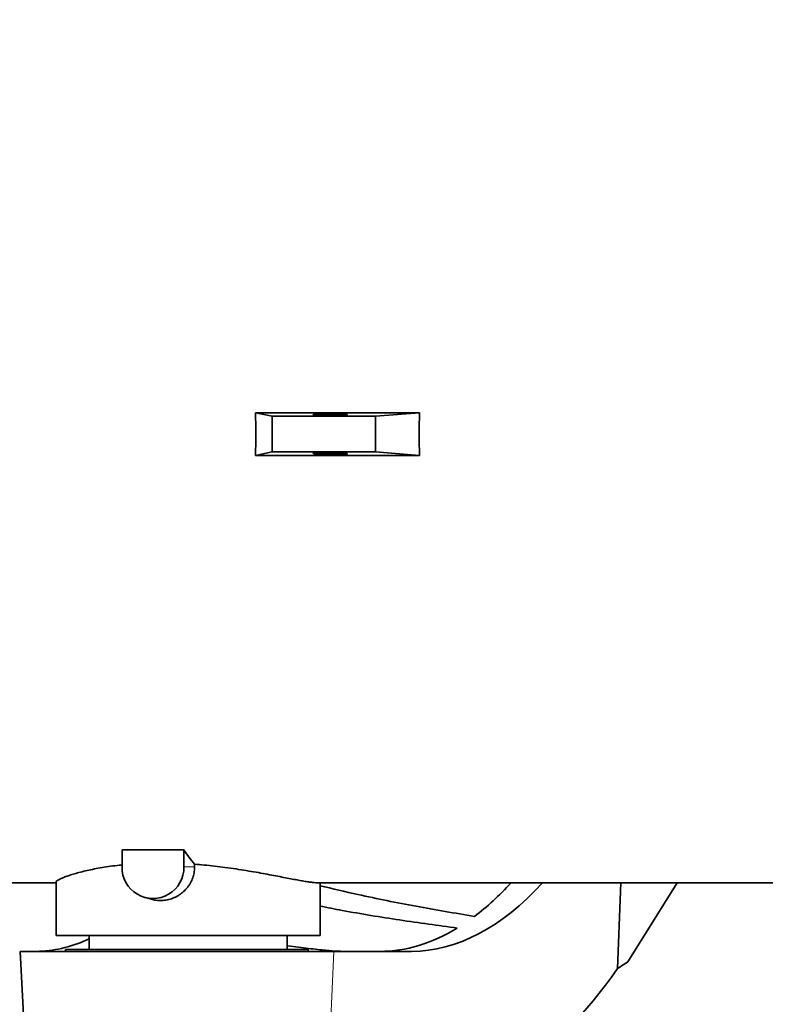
# Model space of a CAD drawing. Header units: millimetres. Extents: x 0 to 14900, y 0 to 10500.
# Tile 36 of 59: x 10488 to 10770, y 5337 to 5710. Entities that reach past the tile are written whole.
import ezdxf

# ---------------------------------------------------------------- set-up
doc = ezdxf.new("R2010")
doc.units = ezdxf.units.MM
doc.header["$LTSCALE"] = 25
doc.styles.add('SLDTEXTSTYLE0', font='TXT', dxfattribs={"width": 0.605})
doc.dimstyles.new('SLDDIMSTYLE1', dxfattribs={"dimtxt": 87.5, "dimasz": 87.5, "dimexe": 0, "dimexo": 0.0625, "dimgap": 21.875, "dimtad": 1, "dimdec": 4, "dimlfac": 25, "dimzin": 12, "dimdsep": 46, "dimtxsty": 'SLDTEXTSTYLE0', "dimsah": 1, "dimcen": 0.09, "dimadec": 1, "dimazin": 3, "dimtfac": 1, "dimtofl": 0, "dimtmove": 0, "dimatfit": 3, "dimfxl": 1, "dimfrac": 2, "dimtolj": 1, "dimtzin": 12, "dimarcsym": 0})

# ---------------------------------------------------------------- blocks, each defined once
blk = doc.blocks.new('_D_7')
at = {"color": 7, "linetype": 'Continuous', "lineweight": 0}
for p, q in [((12219.02, 5746.7), (14288.59, 5746.7)), ((7841.41, 5207.35), (7563.33, 5158.31))]:
    blk.add_line(p, q, dxfattribs=at)
at = {"color": 7, "linetype": 'Continuous', "lineweight": 18}
blk.add_arc((10900.22, 5746.7), 3350.87, 190, 0, dxfattribs=at)
for points in [[(14251.09, 5746.7), (14237.45, 5659.37), (14262.44, 5659.04)], [(7600.26, 5164.82), (7604.29, 5076.53), (7628.86, 5081.19)]]:
    blk.add_solid(points, dxfattribs=at)
at = {"color": 7, "linetype": 'Continuous', "lineweight": 18, "insert": (11058.59, 2510.11), "char_height": 87.5, "attachment_point": 1, "rotation": 5, "style": 'SLDTEXTSTYLE0'}
blk.add_mtext('170°', dxfattribs=at)

msp = doc.modelspace()

# ---------------------------------------------------------------- linework, layer by layer
at = {"color": 7, "linetype": 'Continuous', "lineweight": 35}
for p, q in [((10639.4099151, 5560.7670893), (10577.3034464, 5560.7670893)), ((10583.5558344, 5559.4468502), (10577.3034464, 5560.7670893)), ((10622.6816356, 5559.4468502), (10583.5558344, 5559.4468502)), ((10583.5558344, 5545.9468502), (10583.5558344, 5559.4468502)), ((10639.4099151, 5560.7670893), (10622.6816356, 5559.4468502)), ((10622.6816356, 5545.9468502), (10622.6816356, 5559.4468502)), ((10583.5558344, 5545.9468502), (10577.3034464, 5544.626611)), ((10639.4099151, 5544.626611), (10577.3034464, 5544.626611)), ((10622.6816356, 5545.9468502), (10583.5558344, 5545.9468502)), ((10639.4099151, 5544.626611), (10622.6816356, 5545.9468502)), ((10550.1488574, 5395.2039932), (10526.6733767, 5395.2039932)), ((10526.6733767, 5395.2039932), (10526.6733767, 5388.6968502)), ((10550.1488574, 5388.6968502), (10550.1488574, 5395.2039932)), ((10554.210775, 5389.711003), (10554.210775, 5388.6968502)), ((10445.0537052, 5382.6968502), (10501.7182389, 5382.6968502)), ((10501.7182389, 5383.0257393), (10501.7182389, 5362.6968502)), ((10600.6254905, 5382.6968502), (10885.6450712, 5382.6968502)), ((10601.7182389, 5362.6968502), (10601.7182389, 5382.6968502)), ((10715.7724324, 5382.6968502), (10714.4292362, 5350.1651472)), ((10718.3066022, 5352.6968502), (10737.123816, 5382.6968502)), ((10535.5172449, 5377.0672717), (10538.271951, 5376.3508246)), ((10600.6254905, 5362.6968502), (10501.7182389, 5362.6968502)), ((10514.2182389, 5362.6968502), (10514.2182389, 5357.3468502)), ((10589.2182389, 5357.3468502), (10589.2182389, 5362.6968502)), ((10601.7182389, 5362.6968502), (10600.6254905, 5362.6968502)), ((10488.0737722, 5356.6968502), (10491.2182389, 5296.6968502)), ((10488.0737722, 5356.6968502), (10606.9714938, 5356.6968502)), ((10505.2182389, 5357.3468502), (10505.2182389, 5356.6968502)), ((10505.2182389, 5357.3468502), (10597.2182389, 5357.3468502)), ((10597.2182389, 5356.6968502), (10597.2182389, 5357.3468502)), ((10606.9714938, 5356.6968502), (10636.4252887, 5356.6968502))]:
    msp.add_line(p, q, dxfattribs=at)
at = {"color": 8, "linetype": 'Continuous', "lineweight": 18}
for p, q in [((10554.210775, 5388.6968502), (10550.1488574, 5388.6968502)), ((10606.9714938, 5356.6968502), (10604.1950945, 5296.6968502))]:
    msp.add_line(p, q, dxfattribs=at)
at = {"color": 7, "linetype": 'Continuous', "lineweight": 18}
for radius in [3056, 1109]:
    msp.add_arc((10900.2182389, 5746.6968502), radius, 190, 170, dxfattribs=at)
at = {"color": 7, "linetype": 'Continuous', "lineweight": 35}
msp.add_arc((10538.4111171, 5388.4992288), 11.7394039, 179.035436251, 0.964563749, dxfattribs=at)
for centre, major_axis, ratio, start_param, end_param in [((10535.15825, 5552.6968502), (0, 170), 0.24819274, 4.664899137, 4.7598788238), ((10752.1694937, 5552.6968502), (0, 170), 0.6640402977, 1.5233064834, 1.6182861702), ((10566.7367735, 5552.6968502), (0, 170), 0.2591861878, 2.7556090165, 2.8533336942), ((10646.5157205, 5526.6968502), (14.027149, 169.8379056), 0.5291155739, 3.1852652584, 3.7456346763), ((10634.5964652, 5526.6968502), (14.027149, 169.8379056), 0.5291155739, 3.5826226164, 3.7456346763), ((10634.5964652, 5526.6968502), (14.027149, 169.8379056), 0.5291155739, 3.1852652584, 3.5086307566), ((10483.3037931, 5526.6968502), (-14.027149, 169.8379056), 0.5291155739, 3.1208375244, 3.333557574), ((10646.5157205, 5526.6968502), (18.9779074, 229.7806958), 0.5291155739, 3.1852652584, 3.8810839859), ((10547.6515203, 5526.6968502), (281.5290469, 43.7739567), 0.8020345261, 5.2167180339, 5.2337177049)]:
    msp.add_ellipse(centre, major_axis=major_axis, ratio=ratio, start_param=start_param, end_param=end_param, dxfattribs=at)
for centre, major_axis in [((10605.6138203, 5560.0757435), (6.499999, 0.0710159)), ((10605.6138203, 5545.3179568), (6.499999, -0.0710159))]:
    msp.add_ellipse(centre, major_axis=major_axis, ratio=0.0512563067, dxfattribs=at)
for points, knots in [([(10526.6733767, 5389.4686318), (10526.3319952, 5389.4358139), (10524.8191896, 5389.2903841), (10521.1846669, 5388.8083491), (10517.0702272, 5388.1194957), (10513.422453, 5387.3404791), (10510.9028701, 5386.7267612), (10508.6429776, 5386.1013429), (10506.6567702, 5385.4797886), (10504.9672833, 5384.8788588), (10503.618757, 5384.3243839), (10502.6133055, 5383.8312307), (10501.9834777, 5383.4187526), (10501.6955719, 5383.1458215), (10501.7460423, 5383.0478448), (10501.7574294, 5383.0257393)], [0, 0, 0, 0, 0.02223611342, 0.09853760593, 0.25245790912, 0.33050256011, 0.4095913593, 0.48910599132, 0.56916131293, 0.65093128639, 0.73330176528, 0.81319145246, 0.89366310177, 0.97600831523, 1, 1, 1, 1]), ([(10554.210775, 5388.6968502), (10554.1972989, 5388.2661357), (10554.1632987, 5387.1794431), (10553.8927855, 5385.8010592), (10553.4997507, 5384.5382711), (10552.9896389, 5383.2724732), (10552.3076991, 5382.0481794), (10551.2809736, 5380.6374896), (10550.3178129, 5379.6035385), (10549.2238694, 5378.6832431), (10548.3426898, 5378.0573654), (10547.4122498, 5377.5050268), (10546.4363499, 5377.02869), (10545.4137401, 5376.6311289), (10544.031665, 5376.2247468), (10542.6186718, 5375.9970903), (10541.2087216, 5375.9470399), (10540.1622435, 5376.0078814), (10539.1727995, 5376.1239602), (10538.5673519, 5376.3063641), (10538.2830987, 5376.3920014)], [0, 0, 0, 0, 0.0554026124, 0.1397807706, 0.1795780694, 0.2255169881, 0.3151870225, 0.3589317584, 0.4498856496, 0.4960232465, 0.5428046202, 0.5889335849, 0.6353880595, 0.6828819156, 0.730741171, 0.8221561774, 0.8685860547, 0.9157238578, 0.9604329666, 1, 1, 1, 1]), ([(10600.6254905, 5382.6968502), (10600.2697987, 5382.7086088), (10599.5941598, 5382.7309445), (10598.1694699, 5382.8988264), (10596.5511495, 5383.1385509), (10594.6612507, 5383.4585931), (10592.4719261, 5383.8580567), (10589.978986, 5384.3318442), (10587.2092915, 5384.8663811), (10584.1898191, 5385.4463117), (10580.9418169, 5386.0560327), (10577.4763167, 5386.68123), (10573.7900854, 5387.3088097), (10569.8457465, 5387.9292083), (10565.8276409, 5388.4982357), (10561.773324, 5388.9987535), (10557.9415065, 5389.4059914), (10555.4018718, 5389.6136231), (10554.210775, 5389.711003)], [0, 0, 0, 0, 0.0692160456, 0.1314763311, 0.1903626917, 0.2496298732, 0.3111117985, 0.373011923, 0.435546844, 0.4989426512, 0.5617495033, 0.6249751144, 0.6895161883, 0.7545128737, 0.8226767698, 0.8839106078, 0.945553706, 1, 1, 1, 1]), ([(10660.2718329, 5369.9420823), (10652.882465, 5371.1969892), (10638.1036601, 5373.7068147), (10618.5759239, 5377.5734233), (10606.4929299, 5380.4288615), (10601.7182389, 5381.5572105)], [0, 0, 0, 0, 0.3768835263, 0.7537705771, 1, 1, 1, 1]), ([(10653.7514726, 5365.5077171), (10646.4637042, 5366.5124684), (10631.8881209, 5368.5219774), (10614.5403576, 5371.327807), (10604.5163666, 5373.2991655), (10601.7182389, 5373.8494566)], [0, 0, 0, 0, 0.41889260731, 0.83778789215, 1, 1, 1, 1]), ([(10610.5302669, 5356.6968502), (10609.2037677, 5356.736757), (10606.5214045, 5356.817454), (10601.8380929, 5357.3042132), (10597.4342694, 5357.812856), (10593.5761627, 5358.2716392), (10590.8196924, 5358.6045908), (10589.2792277, 5358.7760028), (10589.2182389, 5358.7827892)], [0, 0, 0, 0, 0.2645599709, 0.5349765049, 0.6861509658, 0.8383234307, 0.9935990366, 1, 1, 1, 1])]:
    msp.add_open_spline(points, degree=3, knots=knots, dxfattribs=at)

# ---------------------------------------------------------------- dimensions: what is measured, and where the dimension line sits
at = {"color": 7, "linetype": 'Continuous', "lineweight": 18}
dim = msp.add_angular_dim_2l(base=(11192.2656691, 2408.5794481), line1=((9808.0664408, 5554.1210211), (7890.6457457, 5216.0280192)), line2=((9631.4193648, 5746.6968502), (12169.0171131, 5746.6968502)), dimstyle='SLDDIMSTYLE1', dxfattribs=at)
dim.commit()
dim.dimension.update_dxf_attribs({"geometry": '_D_7', "text_midpoint": (11192.2656691, 2408.5794481), "dimtype": 162})

doc.saveas('drawing.dxf')
